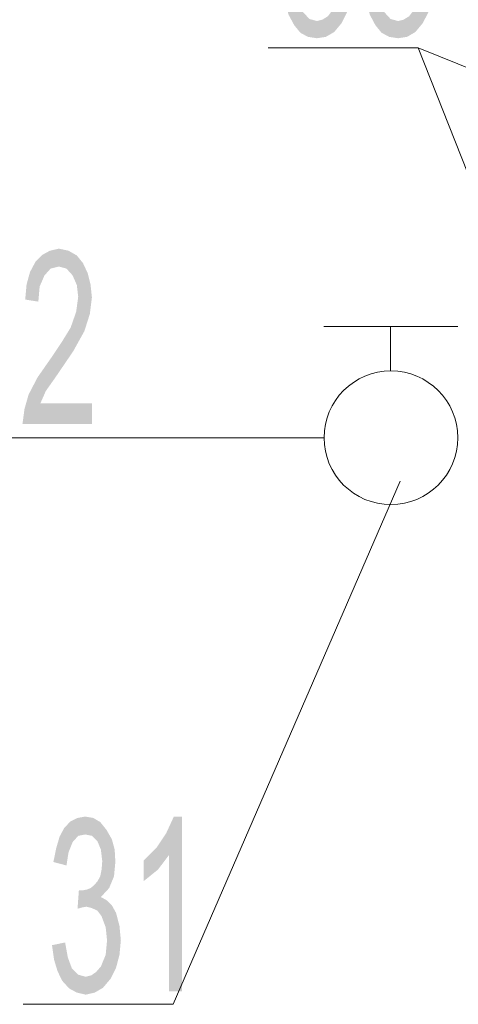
# Model space of a CAD drawing. Header units: millimetres. Extents: x -2626 to 2068, y -6169 to 7214.
# Tile 75 of 144: x -1284 to -1233, y -4948 to -4833. Entities that reach past the tile are written whole.
import ezdxf

# ---------------------------------------------------------------- set-up
doc = ezdxf.new("R2010")
doc.units = ezdxf.units.MM
doc.layers.get('0').update_dxf_attribs({"color": 252})

msp = doc.modelspace()

# ---------------------------------------------------------------- hatches: boundary and pattern name
h = msp.add_hatch(color=7)
h.dxf.hatch_style = 2
h.paths.add_polyline_path([(-1247.84, -4823.91), (-1247.2, -4824.31), (-1246.64, -4824.88), (-1246.16, -4825.76), (-1245.75, -4827.29), (-1245.59, -4828.89), (-1245.75, -4830.66), (-1246.16, -4832.19), (-1246.8, -4833.47), (-1247.68, -4834.52), (-1248.65, -4835.08), (-1249.69, -4835.24), (-1250.74, -4835.08), (-1251.62, -4834.6), (-1252.34, -4833.72), (-1252.99, -4832.51), (-1253.39, -4831.14), (-1253.63, -4829.54), (-1252.1, -4829.22), (-1251.78, -4830.98), (-1251.3, -4832.19), (-1250.57, -4832.99), (-1249.69, -4833.23), (-1249.05, -4833.07), (-1248.41, -4832.67), (-1247.92, -4832.03), (-1247.36, -4830.66), (-1247.2, -4828.97), (-1247.36, -4827.45), (-1247.84, -4826.16), (-1248.32, -4825.52), (-1248.89, -4825.12), (-1249.61, -4825.04), (-1250.09, -4825.12), (-1250.65, -4825.28), (-1250.49, -4823.11), (-1249.93, -4823.11), (-1249.53, -4823.03), (-1249.13, -4822.87), (-1248.73, -4822.55), (-1248.32, -4822.06), (-1248, -4821.42), (-1247.84, -4820.7), (-1247.76, -4819.73), (-1247.92, -4818.37), (-1248.32, -4817.4), (-1248.97, -4816.76), (-1249.77, -4816.52), (-1250.57, -4816.76), (-1251.22, -4817.48), (-1251.7, -4818.69), (-1251.94, -4820.22), (-1253.47, -4819.73), (-1253.15, -4818.13), (-1252.74, -4816.84), (-1252.18, -4815.8), (-1251.46, -4815.07), (-1250.65, -4814.67), (-1249.77, -4814.51), (-1248.81, -4814.67), (-1247.92, -4815.15), (-1247.2, -4816.04), (-1246.64, -4817.08), (-1246.32, -4818.37), (-1246.24, -4819.73), (-1246.4, -4821.5), (-1246.96, -4822.87), (-1247.84, -4823.83)])
h = msp.add_hatch(color=7)
h.dxf.hatch_style = 2
h.paths.add_polyline_path([(-1238.36, -4823.91), (-1237.72, -4824.31), (-1237.16, -4824.88), (-1236.67, -4825.76), (-1236.27, -4827.29), (-1236.11, -4828.89), (-1236.19, -4830.66), (-1236.67, -4832.19), (-1237.32, -4833.47), (-1238.2, -4834.52), (-1239.16, -4835.08), (-1240.21, -4835.24), (-1241.25, -4835.08), (-1242.14, -4834.6), (-1242.86, -4833.72), (-1243.5, -4832.51), (-1243.91, -4831.14), (-1244.07, -4829.54), (-1242.62, -4829.22), (-1242.3, -4830.98), (-1241.82, -4832.19), (-1241.09, -4832.99), (-1240.21, -4833.23), (-1239.57, -4833.07), (-1238.92, -4832.67), (-1238.44, -4832.03), (-1237.88, -4830.66), (-1237.72, -4828.97), (-1237.88, -4827.45), (-1238.36, -4826.16), (-1238.84, -4825.52), (-1239.41, -4825.12), (-1240.13, -4825.04), (-1240.61, -4825.12), (-1241.17, -4825.28), (-1241.01, -4823.11), (-1240.45, -4823.11), (-1240.05, -4823.03), (-1239.65, -4822.87), (-1239.24, -4822.55), (-1238.84, -4822.06), (-1238.52, -4821.42), (-1238.28, -4820.7), (-1238.28, -4819.73), (-1238.36, -4818.37), (-1238.84, -4817.4), (-1239.49, -4816.76), (-1240.21, -4816.52), (-1241.09, -4816.76), (-1241.74, -4817.48), (-1242.22, -4818.69), (-1242.46, -4820.22), (-1243.91, -4819.73), (-1243.66, -4818.13), (-1243.26, -4816.84), (-1242.62, -4815.8), (-1241.98, -4815.07), (-1241.17, -4814.67), (-1240.29, -4814.51), (-1239.33, -4814.67), (-1238.44, -4815.15), (-1237.72, -4816.04), (-1237.16, -4817.08), (-1236.83, -4818.37), (-1236.67, -4819.73), (-1236.91, -4821.5), (-1237.48, -4822.87), (-1238.36, -4823.83)])
h = msp.add_hatch(color=7)
h.dxf.hatch_style = 2
h.paths.add_polyline_path([(-1275.97, -4880.32), (-1284.08, -4880.32), (-1283.84, -4878.55), (-1283.36, -4876.87), (-1282.31, -4874.86), (-1280.63, -4872.45), (-1279.5, -4870.76), (-1278.46, -4869.07), (-1277.81, -4867.22), (-1277.57, -4865.46), (-1277.73, -4864.09), (-1278.22, -4862.96), (-1278.94, -4862.16), (-1279.82, -4861.92), (-1280.79, -4862.16), (-1281.51, -4862.96), (-1282.07, -4864.25), (-1282.23, -4866.02), (-1283.76, -4865.78), (-1283.6, -4864.01), (-1283.2, -4862.56), (-1282.56, -4861.36), (-1281.75, -4860.55), (-1280.87, -4860.07), (-1279.82, -4859.83), (-1278.7, -4860.07), (-1277.73, -4860.63), (-1277.01, -4861.52), (-1276.45, -4862.72), (-1276.13, -4864.01), (-1275.97, -4865.54), (-1276.21, -4867.46), (-1276.85, -4869.47), (-1278.14, -4871.8), (-1280.22, -4874.86), (-1281.35, -4876.46), (-1281.99, -4877.91), (-1275.97, -4877.91)])
h = msp.add_hatch(color=7)
h.dxf.hatch_style = 2
h.paths.add_polyline_path([(-1274.92, -4935.6), (-1274.2, -4936.01), (-1273.64, -4936.57), (-1273.15, -4937.45), (-1272.75, -4938.98), (-1272.59, -4940.67), (-1272.75, -4942.35), (-1273.15, -4943.88), (-1273.8, -4945.17), (-1274.68, -4946.21), (-1275.64, -4946.77), (-1276.69, -4947.01), (-1277.73, -4946.77), (-1278.62, -4946.29), (-1279.42, -4945.41), (-1279.98, -4944.28), (-1280.39, -4942.92), (-1280.63, -4941.23), (-1279.1, -4940.91), (-1278.78, -4942.67), (-1278.3, -4943.96), (-1277.57, -4944.68), (-1276.69, -4944.92), (-1276.05, -4944.76), (-1275.48, -4944.36), (-1274.92, -4943.72), (-1274.36, -4942.35), (-1274.2, -4940.67), (-1274.36, -4939.14), (-1274.84, -4937.85), (-1275.32, -4937.21), (-1275.97, -4936.89), (-1276.61, -4936.73), (-1277.09, -4936.81), (-1277.65, -4936.97), (-1277.49, -4934.8), (-1276.93, -4934.8), (-1276.53, -4934.72), (-1276.13, -4934.56), (-1275.73, -4934.24), (-1275.32, -4933.76), (-1275, -4933.19), (-1274.84, -4932.39), (-1274.76, -4931.42), (-1274.92, -4930.06), (-1275.32, -4929.09), (-1275.97, -4928.45), (-1276.77, -4928.29), (-1277.57, -4928.45), (-1278.22, -4929.18), (-1278.7, -4930.38), (-1278.94, -4931.91), (-1280.47, -4931.51), (-1280.14, -4929.9), (-1279.74, -4928.53), (-1279.18, -4927.49), (-1278.46, -4926.76), (-1277.65, -4926.36), (-1276.77, -4926.2), (-1275.81, -4926.36), (-1275, -4926.84), (-1274.28, -4927.73), (-1273.64, -4928.85), (-1273.31, -4930.06), (-1273.23, -4931.51), (-1273.39, -4933.19), (-1273.96, -4934.56)])
h = msp.add_hatch(color=7)
h.dxf.hatch_style = 2
h.paths.add_polyline_path([(-1265.44, -4946.61), (-1266.97, -4946.61), (-1266.97, -4930.7), (-1268.25, -4932.39), (-1269.94, -4933.76), (-1269.94, -4931.34), (-1268.41, -4929.82), (-1267.29, -4928.13), (-1266.4, -4926.2), (-1265.44, -4926.2)])

# ---------------------------------------------------------------- linework, layer by layer
at = {"color": 7, "lineweight": 0}
for points in [[(-1255.4, -4836.37), (-1237.88, -4836.37)], [(-1237.88, -4836.37), (-1228.48, -4860.07)], [(-1237.88, -4836.37), (-1179.06, -4860.07)], [(-1248.89, -4868.91), (-1233.22, -4868.91)], [(-1241.09, -4874.13), (-1241.09, -4868.91)], [(-1266.48, -4948.14), (-1239.97, -4886.99)], [(-1284, -4948.14), (-1266.48, -4948.14)]]:
    msp.add_lwpolyline(points, dxfattribs=at)
at = {"color": 5, "lineweight": 0, "true_color": 0x0000ff}
msp.add_lwpolyline([(-1248.89, -4881.93), (-1358.81, -4881.93)], dxfattribs=at)
at = {"color": 7, "lineweight": 0}
msp.add_circle((-1241.05, -4881.93), 7.81, dxfattribs=at)

doc.saveas('drawing.dxf')
